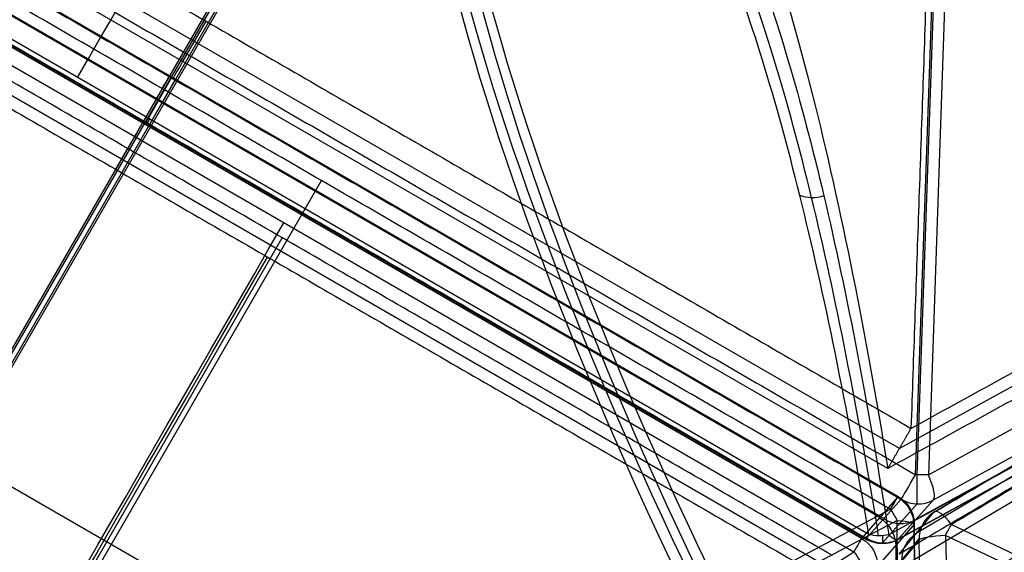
# Model space of a CAD drawing. Header units: millimetres. Extents: x -445 to 449, y -417 to 415.
# Tile 247 of 256: x 129 to 190, y 206 to 238. Entities that reach past the tile are written whole.
import ezdxf

# ---------------------------------------------------------------- set-up
doc = ezdxf.new("R2010")
doc.units = ezdxf.units.MM
doc.header["$MEASUREMENT"] = 0
doc.layers.add('Default', color=7, linetype='Continuous', true_color=0x000000)

# ---------------------------------------------------------------- blocks, each defined once
blk = doc.blocks.new('Block 01')
at = {"layer": 'Default', "color": 7, "true_color": 0xecf1ef}
for p, q in [((181.588, -105.335, 937.324), (181.023, -207.222, 923.174)), ((182.144, -208.517, 930.108), (182.713, -105.991, 944.347)), ((181.655, -106.228, 946.095), (181.086, -208.754, 931.857)), ((181.086, -208.754, 931.857), (95.554, -163.591, 984.409)), ((95.152, -164.279, 984.346), (180.684, -209.442, 931.793)), ((112.156, -172.295, 968.492), (143.247, -226.146, 928.581)), ((113.498, -173.966, 973.073), (145.656, -229.666, 931.793)), ((92.193, -230.698, 948.376), (153.694, -195.191, 948.376)), ((89.989, -256.041, 923.987), (176.744, -205.953, 923.987)), ((179.899, -205.938, 916.386), (182.118, -208.473, 929.789)), ((89.909, -257.93, 914.968), (178.42, -206.828, 914.968)), ((178.896, -207.654, 916.228), (90.385, -258.755, 916.228)), ((181.115, -210.188, 929.631), (178.896, -207.654, 916.228)), ((180.016, -208.933, 922.995), (90.933, -260.366, 922.995)), ((91.5, -261.995, 930.11), (181.144, -210.239, 930.11)), ((132.997, -230.357, 919.392), (133.736, -231.637, 928.581)), ((134.782, -233.123, 916.228), (136.435, -235.984, 929.631))]:
    blk.add_line(p, q, dxfattribs=at)
at = {"layer": 'Default', "color": 7, "true_color": 0xecf1ef, "extrusion": (0.866025, 0.5, 0)}
for centre, radius, start, end in [((-365.979, 743.274, 10.609), 197.521, 21.26445, 60.37102), ((-365.979, 743.274, 10.79), 202.521, 25.05697, 60.41554), ((-267.34, 916.707), 2, 193.84944, 240.37102), ((-270.644, 930.11), 2, 122.69392, 193.84944)]:
    blk.add_arc(centre, radius, start, end, dxfattribs=at)
at = {"layer": 'Default', "color": 7, "true_color": 0xecf1ef, "extrusion": (0.160562, -0.183392, 0.969839)}
for centre in [(-1.81, -40.52, 955.399), (-1.81, -40.52, 962.284), (-1.81, -40.52, 969.219)]:
    blk.add_arc(centre, 2, 259.12721, 318.90392, dxfattribs=at)
at = {"layer": 'Default', "color": 7, "true_color": 0xecf1ef, "extrusion": (0.866025, 0.5, 3.91527e-15)}
blk.add_arc((-267.34, 916.707, 51.102), 2, 193.84944, 240.37102, dxfattribs=at)
at = {"layer": 'Default', "color": 7, "true_color": 0xecf1ef, "extrusion": (0.777013, -0.410279, -0.477412)}
blk.add_arc((-100.267, 939.8, -218.525), 2, 83.65984, 106.71159, dxfattribs=at)
at = {"layer": 'Default', "color": 7, "true_color": 0xecf1ef, "extrusion": (0.005497, 0.990479, 0.137558)}
blk.add_arc((-181.299, 949.812, -77.587), 2, 118.15346, 189.30897, dxfattribs=at)
at = {"layer": 'Default', "color": 7, "true_color": 0xecf1ef}
blk.add_arc((180.144, -208.506, 930.11), 2, 300.02253, 359.70045, dxfattribs=at)
at = {"layer": 'Default', "color": 7, "true_color": 0xecf1ef, "extrusion": (0, 1, 0)}
blk.add_arc((-180.144, 930.11, -208.506), 2, 182.28363, 189.38655, dxfattribs=at)
at = {"layer": 'Default', "color": 7, "true_color": 0xecf1ef, "extrusion": (0.866025, 0.5, 7.27672e-13)}
blk.add_arc((-270.644, 930.11, 51.756), 2, 122.69392, 193.84944, dxfattribs=at)
at = {"layer": 'Default', "color": 7, "true_color": 0xecf1ef}
for points in [[(182.118, -208.473, 929.789), (182.403, -157.21, 936.909), (182.687, -105.946, 944.028)], [(89.619, -255.401, 919.392), (132.997, -230.357, 919.392), (176.374, -205.313, 919.392)], [(177.113, -206.593, 928.581), (133.736, -231.637, 928.581), (90.358, -256.681, 928.581)], [(180.684, -209.442, 931.793), (135.862, -235.32, 931.793), (91.04, -261.198, 931.793)], [(91.471, -261.944, 929.631), (136.293, -236.066, 929.631), (181.115, -210.188, 929.631)]]:
    blk.add_open_spline(points, degree=2, dxfattribs=at)
for points, knots in [([(95.154, -147.478, 794.798), (97.193, -149.657, 805.555), (103.136, -155.046, 826.575), (118.959, -167.211, 858.966), (143.395, -184.237, 890.007), (166.112, -199.022, 907.623), (178.42, -206.828, 914.968)], [-1314.671432, -1314.671432, -1314.671432, -1314.671432, -1279.28282, -1243.894199, -1196.709371, -1149.524555, -1149.524555, -1149.524555, -1149.524555]), ([(178.42, -206.828, 914.968), (178.549, -206.666, 914.925), (178.792, -206.312, 914.898), (178.977, -205.935, 914.993), (179.05, -205.751, 915.068)], [-1.273767, -1.273767, -1.273767, -1.273767, -0.636884, 0, 0, 0, 0])]:
    blk.add_open_spline(points, degree=3, knots=knots, dxfattribs=at)

msp = doc.modelspace()

# ---------------------------------------------------------------- linework, layer by layer
at = {"layer": 'Default', "color": 9, "true_color": 0xbfbfbf}
for p, q in [((184.218, 210.385, -931.166), (188.032, 319.976, -940.789)), ((184.316, 210.381, -931.168), (188.131, 319.972, -940.791)), ((188.822, 319.959, -940.666), (185.007, 210.368, -931.043)), ((183.223, 211.999, -921.944), (96.468, 262.087, -921.944)), ((183.343, 208.87, -929.631), (93.698, 260.626, -929.631)), ((182.509, 210.762, -917.515), (95.754, 260.85, -917.515)), ((93.2, 259.115, -922.973), (182.283, 207.683, -922.973)), ((185.388, 208.1, -928.987), (271.013, 258.836, -900.543)), ((267.884, 258.459, -895.31), (183.223, 211.999, -921.944)), ((185.007, 210.368, -931.043), (272.487, 258.376, -903.523)), ((92.667, 257.53, -915.734), (181.177, 206.428, -915.734)), ((181.342, 206.713, -914.635), (92.831, 257.815, -914.635)), ((269.409, 257.237, -894.024), (184.312, 206.813, -922.293)), ((150.721, 256.431, -708.753), (45.984, 75.023, -59.371)), ((151.032, 256.722, -708.622), (46.317, 75.35, -59.371)), ((151.343, 256.405, -708.66), (46.622, 75.023, -59.371)), ((272.792, 256.835, -901.805), (185.312, 208.828, -929.325)), ((151.032, 256.115, -708.792), (46.29, 74.696, -59.371)), ((184.268, 207.659, -922.767), (271.208, 255.37, -895.417)), ((183.266, 204.659, -914.08), (267.808, 254.754, -885.996)), ((268.953, 254.087, -887.27), (182.579, 206.687, -914.442)), ((183.139, 206.407, -915.734), (269.513, 253.807, -888.562)), ((139.132, 235.806, -917.515), (140.56, 238.28, -926.373)), ((137.09, 231.943, -916.19), (138.662, 234.666, -929.631)), ((181.204, 206.474, -916.19), (183.343, 208.87, -929.631)), ((184.316, 208.587, -929.527), (182.177, 206.191, -916.085)), ((185.312, 208.828, -929.325), (183.173, 206.432, -915.884)), ((183.218, 205.492, -915.421), (185.353, 208.071, -928.829)), ((186.434, 207.323, -930.75), (283.683, 161.271, -953.967)), ((283.314, 160.588, -954.157), (186.065, 206.64, -930.94)), ((186.065, 206.64, -930.94), (188.946, 104.147, -945.145)), ((184.432, 206.437, -929.29), (182.297, 203.858, -915.882)), ((184.433, 206.367, -929.304), (182.298, 203.788, -915.895))]:
    msp.add_line(p, q, dxfattribs=at)
at = {"layer": 'Default', "color": 9, "true_color": 0xbfbfbf, "extrusion": (0.866025, -0.5, 0)}
for centre, radius, start, end in [((104.701, -806.037, -2.532), 197.521, 326.64669, 11.89694), ((274.505, -929.176, 2.588), 2, 193.16826, 264.32378), ((271.361, -915.734, 2.588), 2, 146.64669, 193.16826)]:
    msp.add_arc(centre, radius, start, end, dxfattribs=at)
at = {"layer": 'Default', "color": 9, "true_color": 0xbfbfbf, "extrusion": (0.845116, 0.463783, 0.265866)}
for centre, radius, start, end in [((-53.269, -818.178, 71.136), 197.521, 317.93054, 352.29376), ((95.913, -965.626, 6.385), 2, 184.45211, 255.60763), ((94.842, -951.863, 7.039), 2, 137.93054, 184.45211)]:
    msp.add_arc(centre, radius, start, end, dxfattribs=at)
at = {"layer": 'Default', "color": 9, "true_color": 0xbfbfbf, "extrusion": (0.839785, 0.468295, 0.274702)}
for centre, radius, start, end in [((78.506, -800.784, 52.994), 80, 19.8939, 169.28289), ((78.506, -800.784, 51.994), 81, 22.33024, 166.5581), ((78.506, -800.784, 51.994), 79, 19.63256, 169.15874), ((78.506, -800.784, 50.994), 80, 21.21539, 169.1108)]:
    msp.add_arc(centre, radius, start, end, dxfattribs=at)
at = {"layer": 'Default', "color": 9, "true_color": 0xbfbfbf, "extrusion": (0.866025, -0.5, -1.32491e-13)}
msp.add_arc((274.505, -929.176, 54.345), 2, 193.16826, 264.32378, dxfattribs=at)
at = {"layer": 'Default', "color": 9, "true_color": 0xbfbfbf, "extrusion": (0.034654, 0.995569, -0.087419)}
msp.add_arc((-176.88, -906.662, 297.238), 2, 249.61024, 272.66199, dxfattribs=at)
at = {"layer": 'Default', "color": 9, "true_color": 0xbfbfbf, "extrusion": (1, 0, 0)}
for centre, start, end in [((210.556, -929.176, 184.316), 190.10632, 264.98192), ((206.379, -928.987, 186.408), 296.75204, 299.2743), ((208.16, -915.734, 182.177), 139.98737, 180), ((208.16, -915.734, 182.177), 180, 190.10818)]:
    msp.add_arc(centre, 2, start, end, dxfattribs=at)
at = {"layer": 'Default', "color": 9, "true_color": 0xbfbfbf, "extrusion": (-0.154788, -0.173392, 0.972613)}
for centre, start, end in [((-2.722, 56.187, -968.767), 281.44215, 341.21886), ((-2.722, 56.187, -961.81), 281.44215, 341.21886), ((-2.722, 56.187, -954.947), 281.44215, 310.9664), ((-2.722, 56.187, -954.947), 310.9664, 341.21886)]:
    msp.add_arc(centre, 2, start, end, dxfattribs=at)
at = {"layer": 'Default', "color": 9, "true_color": 0xbfbfbf, "extrusion": (-0.154459, -0.186633, 0.970212)}
for centre in [(12.023, 44.509, -968.623), (12.023, 44.509, -961.71)]:
    msp.add_arc(centre, 2, 161.02754, 220.80425, dxfattribs=at)
at = {"layer": 'Default', "color": 9, "true_color": 0xbfbfbf}
for centre, start, end in [((186.408, 206.379, -928.987), 120.65206, 140.41342), ((182.177, 208.16, -915.734), 240.00168, 270), ((182.177, 208.16, -915.734), 270, 298.74832)]:
    msp.add_arc(centre, 2, start, end, dxfattribs=at)
at = {"layer": 'Default', "color": 9, "true_color": 0xbfbfbf, "extrusion": (0.827193, 0.490148, 0.274785)}
msp.add_arc((82.525, -966.202, 0.08), 2, 293.54313, 4.69864, dxfattribs=at)
at = {"layer": 'Default', "color": 9, "true_color": 0xbfbfbf, "extrusion": (0.883454, -0.418357, -0.210917)}
msp.add_arc((266.302, -891.185, 274.281), 2, 272.55846, 295.61021, dxfattribs=at)
at = {"layer": 'Default', "color": 9, "true_color": 0xbfbfbf, "extrusion": (0.866025, -0.5, 1.77719e-13)}
msp.add_arc((271.361, -915.734, 53.69), 2, 146.64669, 193.16826, dxfattribs=at)
at = {"layer": 'Default', "color": 9, "true_color": 0xbfbfbf, "extrusion": (-0.027838, 0.990148, 0.137227)}
msp.add_arc((-192.134, -947.789, 71.674), 2, 279.64789, 350.80341, dxfattribs=at)
at = {"layer": 'Default', "color": 9, "true_color": 0xbfbfbf, "extrusion": (0, 1, 0)}
msp.add_arc((-186.408, -928.987, 206.379), 2, 348.51671, 350.95435, dxfattribs=at)
at = {"layer": 'Default', "color": 9, "true_color": 0xbfbfbf}
for points, degree in [([(187.648, 319.84, -935.733), (185.793, 266.538, -931.053), (183.938, 213.236, -926.373)], 2), ([(97.183, 263.324, -926.373), (140.56, 238.28, -926.373), (183.938, 213.236, -926.373)], 2), ([(94.573, 262.141, -931.166), (139.395, 236.263, -931.166), (184.218, 210.385, -931.166)], 2), ([(183.938, 213.236, -926.373), (226.268, 236.466, -913.056), (268.598, 259.696, -899.739)], 2), ([(185.353, 208.071, -928.829), (228.165, 233.439, -914.608), (270.977, 258.807, -900.386)], 2), ([(92.693, 257.575, -916.19), (136.948, 232.024, -916.19), (181.204, 206.474, -916.19)], 2), ([(272.058, 258.059, -902.306), (229.246, 232.691, -916.528), (186.434, 207.323, -930.75)], 2), ([(267.169, 257.222, -890.882), (224.839, 233.992, -904.198), (182.509, 210.762, -917.515)], 2), ([(267.76, 255.586, -887.337), (225.489, 230.539, -901.379), (183.218, 205.492, -915.421)], 2), ([(183.173, 206.432, -915.884), (226.36, 230.132, -902.298), (269.546, 253.832, -888.711)], 2), ([(271.649, 253.53, -899.066), (230.216, 228.98, -912.829), (188.784, 204.429, -926.592)], 2), ([(178.58, 227.529, -885.064), (178.336, 227.451, -885.053), (177.822, 227.376, -885.083), (177.326, 227.473, -885.21), (177.101, 227.56, -885.294)], 3), ([(183.938, 213.236, -926.373), (183.223, 211.999, -921.944), (182.509, 210.762, -917.515)], 2), ([(187.314, 103.875, -943.508), (185.874, 155.121, -936.406), (184.433, 206.367, -929.304)], 2)]:
    msp.add_open_spline(points, degree=degree, dxfattribs=at)
for points, knots in [([(159.651, 257.49, -764.03), (161.82, 259.586, -777.708), (163.971, 260.011, -791.499), (168.17, 257.722, -818.833), (170.221, 255.002, -832.404), (174.139, 246.68, -858.752), (175.993, 241.119, -871.446), (179.449, 227.613, -895.531), (181.052, 219.669, -906.921), (182.509, 210.762, -917.515)], [709.935271, 709.935271, 709.935271, 709.935271, 752.393429, 752.393429, 794.836471, 794.836471, 837.156731, 837.156731, 879.495751, 879.495751, 879.495751, 879.495751]), ([(181.342, 206.713, -914.635), (180.017, 214.552, -905.327), (177.176, 228.516, -885.673), (171.938, 245.42, -850.389), (165.721, 255.204, -809.624), (161.05, 254.631, -779.856), (158.737, 252.43, -765.318)], [-189.353565, -189.353565, -189.353565, -189.353565, -153.964955, -118.576337, -71.391512, -24.206688, -24.206688, -24.206688, -24.206688]), ([(181.949, 206.623, -914.475), (180.667, 214.446, -905.156), (177.905, 228.375, -885.483), (172.778, 245.217, -850.19), (166.654, 254.94, -809.454), (162.024, 254.35, -779.731), (159.722, 252.15, -765.22)], [0, 0, 0, 0, 35.012924, 70.025848, 116.709747, 163.377336, 163.377336, 163.377336, 163.377336]), ([(160.702, 252.389, -765.013), (163, 254.59, -779.553), (167.606, 255.164, -809.332), (173.646, 245.384, -850.124), (178.662, 228.484, -885.442), (181.341, 214.524, -905.122), (182.579, 206.687, -914.442)], [-1314.671432, -1314.671432, -1314.671432, -1314.671432, -1267.486618, -1220.301793, -1184.913174, -1149.524555, -1149.524555, -1149.524555, -1149.524555]), ([(182.579, 206.687, -914.442), (182.372, 206.64, -914.431), (181.945, 206.597, -914.454), (181.534, 206.658, -914.562), (181.342, 206.713, -914.635)], [-1.273767, -1.273767, -1.273767, -1.273767, -0.636884, 0, 0, 0, 0])]:
    msp.add_open_spline(points, degree=3, knots=knots, dxfattribs=at)

# ---------------------------------------------------------------- block references
at = {"layer": 'Default', "color": 7, "true_color": 0xecf1ef, "extrusion": (0, 0, -1), "rotation": 180}
msp.add_blockref('Block 01', (-2, -1.187), dxfattribs=at)

doc.saveas('drawing.dxf')
